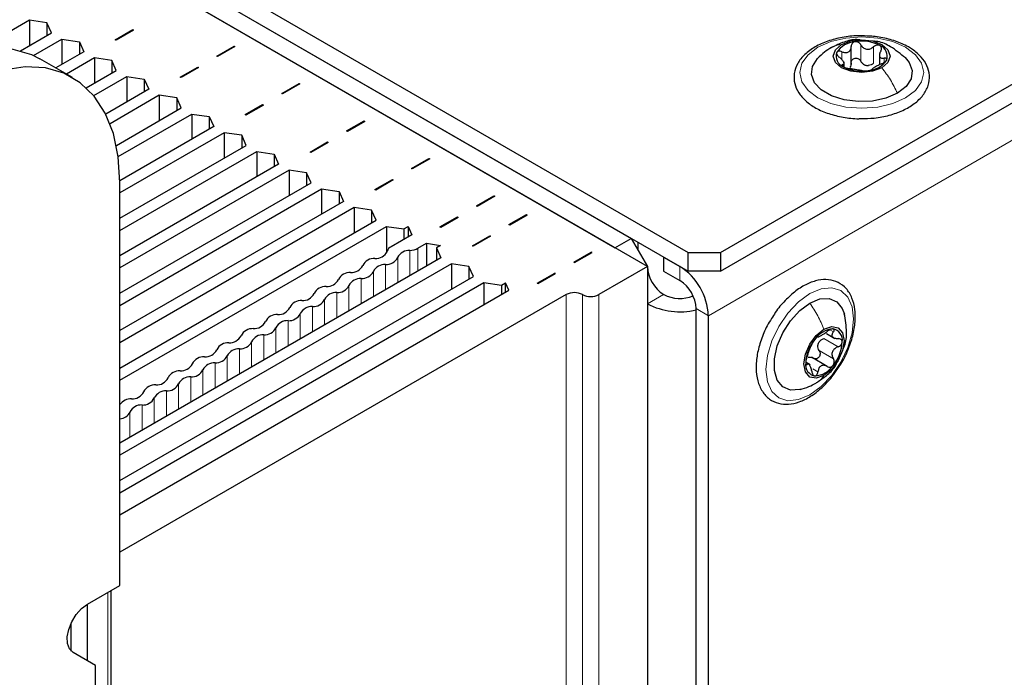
# Paper-space layout 'Blatt2' of a CAD drawing. Header units: millimetres. Extents: x 5 to 418, y 2 to 292.
# Tile 118 of 124: x 318 to 332, y 208 to 217. Entities that reach past the tile are written whole.
import ezdxf

# ---------------------------------------------------------------- set-up
doc = ezdxf.new("R2010")
doc.units = ezdxf.units.MM

psp = doc.layouts.new('Blatt2')

# ---------------------------------------------------------------- linework, layer by layer
at = {"color": 7, "linetype": 'Continuous', "lineweight": 25}
for p, q in [((269.906, 247.172), (327.889, 213.699)), ((269.906, 246.899), (327.889, 213.427)), ((327.3, 213.495), (270.024, 246.559)), ((270.731, 246.423), (327.064, 213.903)), ((270.495, 246.287), (326.828, 213.767)), ((328.36, 213.699), (347.499, 224.748)), ((328.36, 213.427), (347.499, 224.475)), ((318.325, 217.07), (317.585, 216.643)), ((318.579, 217.032), (318.325, 217.07)), ((318.325, 217.07), (318.325, 216.703)), ((318.644, 216.886), (318.579, 217.032)), ((318.579, 217.032), (318.579, 216.849)), ((319.572, 216.789), (319.825, 216.936)), ((319.837, 216.929), (319.583, 216.782)), ((319.825, 216.936), (319.837, 216.929)), ((319.825, 216.936), (319.825, 216.922)), ((318.195, 216.627), (318.644, 216.886)), ((318.384, 216.56), (318.797, 216.798)), ((318.797, 216.798), (319.05, 216.76)), ((318.797, 216.798), (318.797, 216.43)), ((319.583, 216.782), (319.572, 216.789)), ((319.05, 216.76), (319.115, 216.614)), ((319.05, 216.76), (319.05, 216.577)), ((321.045, 216.551), (321.298, 216.697)), ((321.31, 216.691), (321.057, 216.544)), ((321.298, 216.697), (321.31, 216.691)), ((321.298, 216.684), (321.298, 216.697)), ((330.258, 216.427), (330.258, 216.691)), ((318.949, 216.24), (318.477, 216.512)), ((319.115, 216.614), (318.708, 216.379)), ((319.268, 216.526), (318.861, 216.29)), ((319.522, 216.488), (319.268, 216.526)), ((319.268, 216.526), (319.268, 216.158)), ((319.586, 216.342), (319.522, 216.488)), ((319.522, 216.488), (319.522, 216.305)), ((321.057, 216.544), (321.045, 216.551)), ((330.667, 216.587), (330.667, 216.424)), ((319.151, 216.091), (319.586, 216.342)), ((320.514, 216.245), (320.768, 216.391)), ((320.78, 216.384), (320.526, 216.238)), ((320.768, 216.391), (320.78, 216.384)), ((320.768, 216.378), (320.768, 216.391)), ((330.155, 216.399), (330.155, 216.467)), ((319.259, 215.976), (319.74, 216.254)), ((319.74, 216.254), (319.993, 216.216)), ((319.74, 216.254), (319.74, 215.886)), ((319.993, 216.216), (320.058, 216.07)), ((319.993, 216.216), (319.993, 216.032)), ((320.526, 216.238), (320.514, 216.245)), ((320.058, 216.07), (319.433, 215.709)), ((321.988, 216.007), (322.241, 216.153)), ((322.253, 216.146), (321.999, 216)), ((322.241, 216.153), (322.253, 216.146)), ((322.241, 216.153), (322.241, 216.14)), ((320.211, 215.981), (319.495, 215.568)), ((320.464, 215.944), (320.211, 215.981)), ((320.211, 215.981), (320.211, 215.614)), ((320.529, 215.798), (320.464, 215.944)), ((320.464, 215.944), (320.464, 215.76)), ((321.999, 216), (321.988, 216.007)), ((319.587, 215.254), (320.529, 215.798)), ((321.457, 215.701), (321.711, 215.847)), ((321.722, 215.84), (321.469, 215.694)), ((321.711, 215.847), (321.722, 215.84)), ((321.711, 215.847), (321.711, 215.833)), ((319.615, 215.093), (320.682, 215.709)), ((320.682, 215.709), (320.936, 215.672)), ((320.682, 215.709), (320.682, 215.342)), ((320.936, 215.672), (321.001, 215.526)), ((320.936, 215.672), (320.936, 215.488)), ((321.469, 215.694), (321.457, 215.701)), ((321.001, 215.526), (319.639, 214.74)), ((322.93, 215.463), (323.184, 215.609)), ((323.196, 215.602), (322.942, 215.456)), ((323.184, 215.609), (323.196, 215.602)), ((323.184, 215.595), (323.184, 215.609)), ((321.154, 215.437), (319.639, 214.563)), ((321.407, 215.4), (321.154, 215.437)), ((321.154, 215.437), (321.154, 215.07)), ((321.472, 215.253), (321.407, 215.4)), ((321.407, 215.4), (321.407, 215.216)), ((322.942, 215.456), (322.93, 215.463)), ((319.639, 214.195), (321.472, 215.253)), ((322.4, 215.156), (322.653, 215.303)), ((322.665, 215.296), (322.412, 215.15)), ((322.653, 215.303), (322.665, 215.296)), ((322.653, 215.289), (322.653, 215.303)), ((319.639, 214.019), (321.625, 215.165)), ((321.625, 215.165), (321.879, 215.128)), ((321.625, 215.165), (321.625, 214.798)), ((321.879, 215.128), (321.943, 214.981)), ((321.879, 215.128), (321.879, 214.944)), ((322.412, 215.15), (322.4, 215.156)), ((323.873, 214.918), (324.127, 215.065)), ((324.138, 215.058), (323.885, 214.912)), ((324.127, 215.065), (324.138, 215.058)), ((324.127, 215.065), (324.127, 215.051)), ((321.943, 214.981), (319.639, 213.651)), ((323.885, 214.912), (323.873, 214.918)), ((322.097, 214.893), (319.639, 213.474)), ((322.35, 214.855), (322.097, 214.893)), ((322.097, 214.893), (322.097, 214.525)), ((322.415, 214.709), (322.35, 214.855)), ((322.35, 214.855), (322.35, 214.672)), ((319.639, 208.862), (319.639, 214.714)), ((319.639, 213.107), (322.415, 214.709)), ((319.639, 212.93), (322.568, 214.621)), ((322.568, 214.621), (322.821, 214.583)), ((322.568, 214.621), (322.568, 214.253)), ((323.343, 214.612), (323.596, 214.758)), ((323.608, 214.752), (323.355, 214.605)), ((323.596, 214.758), (323.608, 214.752)), ((323.596, 214.758), (323.596, 214.745)), ((322.821, 214.583), (322.886, 214.437)), ((322.821, 214.583), (322.821, 214.4)), ((323.355, 214.605), (323.343, 214.612)), ((324.816, 214.374), (325.069, 214.52)), ((325.081, 214.514), (324.828, 214.367)), ((325.069, 214.52), (325.081, 214.514)), ((325.069, 214.507), (325.069, 214.52)), ((322.886, 214.437), (319.639, 212.563)), ((323.039, 214.349), (319.639, 212.386)), ((323.293, 214.311), (323.039, 214.349)), ((323.039, 214.349), (323.039, 213.981)), ((324.828, 214.367), (324.816, 214.374)), ((323.358, 214.165), (323.293, 214.311)), ((323.293, 214.311), (323.293, 214.127)), ((324.286, 214.068), (324.539, 214.214)), ((324.551, 214.207), (324.297, 214.061)), ((324.539, 214.214), (324.551, 214.207)), ((324.539, 214.201), (324.539, 214.214)), ((325.287, 214.102), (325.541, 214.248)), ((325.553, 214.241), (325.299, 214.095)), ((325.541, 214.248), (325.553, 214.241)), ((325.541, 214.235), (325.541, 214.248)), ((319.639, 212.018), (323.358, 214.165)), ((319.639, 211.842), (323.511, 214.076)), ((323.511, 214.076), (323.764, 214.039)), ((323.511, 214.076), (323.511, 213.693)), ((323.764, 214.039), (323.823, 214.073)), ((323.823, 214.073), (323.878, 213.955)), ((323.823, 214.073), (323.823, 213.923)), ((324.297, 214.061), (324.286, 214.068)), ((325.299, 214.095), (325.287, 214.102)), ((323.878, 213.955), (323.578, 213.782)), ((323.764, 214.039), (323.764, 213.889)), ((324.757, 213.796), (325.01, 213.942)), ((325.022, 213.935), (324.769, 213.789)), ((325.01, 213.942), (325.022, 213.935)), ((325.01, 213.928), (325.01, 213.942)), ((326.828, 213.767), (327.064, 213.903)), ((327.064, 213.903), (327.3, 213.495)), ((323.967, 213.762), (324.09, 213.832)), ((324.09, 213.832), (324.295, 213.801)), ((324.09, 213.832), (324.09, 213.499)), ((324.295, 213.801), (324.236, 213.767)), ((324.236, 213.767), (324.3, 213.621)), ((324.236, 213.767), (324.236, 213.583)), ((324.769, 213.789), (324.757, 213.796)), ((327.158, 213.849), (327.158, 213.74)), ((324.3, 213.621), (319.639, 210.93)), ((326.23, 213.558), (326.484, 213.704)), ((326.242, 213.551), (326.495, 213.697)), ((326.495, 213.697), (326.484, 213.704)), ((326.484, 213.704), (326.484, 213.69)), ((327.535, 213.631), (327.535, 213.427)), ((327.535, 213.631), (327.771, 213.495)), ((327.889, 213.699), (328.36, 213.699)), ((327.889, 213.427), (327.889, 213.699)), ((328.36, 213.699), (328.36, 213.427)), ((324.454, 213.532), (319.639, 210.753)), ((324.707, 213.495), (324.454, 213.532)), ((324.454, 213.532), (324.454, 213.165)), ((324.772, 213.348), (324.707, 213.495)), ((324.707, 213.495), (324.707, 213.311)), ((326.23, 213.558), (326.242, 213.551)), ((327.3, 213.495), (326.593, 213.087)), ((327.3, 213.495), (327.3, 132.113)), ((319.639, 210.386), (324.772, 213.348)), ((325.7, 213.252), (325.953, 213.398)), ((325.712, 213.245), (325.965, 213.391)), ((325.965, 213.391), (325.953, 213.398)), ((325.953, 213.398), (325.953, 213.384)), ((327.535, 213.427), (327.771, 213.291)), ((328.36, 213.427), (327.889, 213.427)), ((319.639, 210.209), (324.925, 213.26)), ((324.925, 213.26), (325.178, 213.223)), ((324.925, 213.26), (324.925, 212.94)), ((325.178, 213.223), (325.237, 213.257)), ((325.178, 213.223), (325.178, 213.087)), ((325.287, 213.149), (325.237, 213.257)), ((325.237, 213.121), (325.237, 213.257)), ((325.7, 213.252), (325.712, 213.245)), ((319.639, 209.889), (325.287, 213.149)), ((326.121, 213.087), (319.639, 209.345)), ((328.007, 188.114), (328.007, 212.882)), ((328.184, 188.012), (328.184, 212.78)), ((329.898, 212.522), (330.023, 212.45)), ((329.663, 212.065), (329.604, 212.099)), ((329.909, 212.043), (329.681, 212.175)), ((319.168, 208.589), (319.639, 208.862)), ((319.511, 127.521), (319.511, 208.788)), ((319.168, 207.768), (319.168, 208.589)), ((318.932, 207.909), (318.932, 208.317)), ((319.286, 207.7), (318.96, 207.888)), ((319.286, 128.111), (319.286, 207.7))]:
    psp.add_line(p, q, dxfattribs=at)
at = {"color": 7, "linetype": 'Continuous', "lineweight": 18}
for p, q in [((328.184, 212.78), (346.792, 223.523)), ((330.399, 216.476), (330.399, 216.714)), ((330.584, 216.447), (330.584, 216.686)), ((330.123, 216.497), (330.123, 216.614)), ((330.736, 216.458), (330.736, 216.52)), ((330.135, 216.404), (330.135, 216.427)), ((323.967, 213.762), (323.967, 213.428)), ((323.673, 213.626), (323.673, 213.258)), ((323.849, 213.728), (323.849, 213.36)), ((323.496, 213.523), (323.496, 213.156)), ((327.771, 213.291), (327.771, 213.495)), ((323.319, 213.421), (323.319, 213.054)), ((322.965, 213.217), (322.965, 212.85)), ((323.142, 213.319), (323.142, 212.952)), ((322.789, 213.115), (322.789, 212.748)), ((326.121, 131.705), (326.121, 213.087)), ((326.357, 213.087), (326.357, 131.705)), ((326.593, 213.087), (326.593, 131.705)), ((327.535, 213.086), (327.3, 212.95)), ((322.435, 212.911), (322.435, 212.544)), ((322.612, 213.013), (322.612, 212.646)), ((327.3, 96.321), (327.3, 212.95)), ((322.258, 212.809), (322.258, 212.442)), ((328.007, 212.882), (328.184, 212.78)), ((322.082, 212.707), (322.082, 212.34)), ((321.728, 212.503), (321.728, 212.136)), ((321.905, 212.605), (321.905, 212.238)), ((329.946, 212.574), (330, 212.543)), ((321.551, 212.401), (321.551, 212.034)), ((329.861, 212.447), (330.067, 212.328)), ((321.198, 212.197), (321.198, 211.829)), ((321.374, 212.299), (321.374, 211.931)), ((329.793, 212.273), (330, 212.154)), ((321.021, 212.095), (321.021, 211.727)), ((329.599, 212.08), (329.618, 212.069)), ((320.844, 211.993), (320.844, 211.625)), ((329.701, 212.007), (329.775, 211.965)), ((320.491, 211.789), (320.491, 211.421)), ((320.667, 211.891), (320.667, 211.523)), ((320.314, 211.687), (320.314, 211.319)), ((319.96, 211.482), (319.96, 211.115)), ((320.137, 211.584), (320.137, 211.217)), ((319.783, 211.38), (319.783, 211.013)), ((319.463, 127.453), (319.463, 208.76))]:
    psp.add_line(p, q, dxfattribs=at)
at = {"color": 7, "linetype": 'Continuous', "lineweight": 18, "flags": 128}
for points in [[(331.047, 215.944), (330.861, 215.861), (330.644, 215.81), (330.411, 215.792), (330.178, 215.81), (329.961, 215.861), (329.775, 215.944), (329.632, 216.052), (329.542, 216.177), (329.511, 216.311), (329.542, 216.446), (329.632, 216.571), (329.775, 216.679), (329.961, 216.761), (330.178, 216.813), (330.411, 216.831), (330.644, 216.813), (330.861, 216.761), (331.047, 216.679), (331.19, 216.571), (331.28, 216.446), (331.311, 216.311), (331.28, 216.177), (331.19, 216.052), (331.047, 215.944)], [(329.657, 211.63), (329.492, 211.56), (329.339, 211.545), (329.207, 211.586), (329.106, 211.679), (329.042, 211.82), (329.02, 211.998), (329.042, 212.2), (329.106, 212.414), (329.207, 212.625), (329.339, 212.818), (329.492, 212.98), (329.657, 213.1), (329.821, 213.17), (329.975, 213.185), (330.107, 213.145), (330.208, 213.051), (330.271, 212.91), (330.293, 212.732), (330.271, 212.53), (330.208, 212.316), (330.107, 212.105), (329.975, 211.912), (329.821, 211.75), (329.657, 211.63)]]:
    psp.add_lwpolyline(points, dxfattribs=at)
at = {"color": 7, "linetype": 'Continuous', "lineweight": 25, "flags": 128}
for points in [[(330.119, 216.718), (330.253, 216.77), (330.411, 216.788), (330.569, 216.77), (330.703, 216.718), (330.792, 216.641), (330.823, 216.55), (330.792, 216.458), (330.703, 216.381)], [(316.811, 216.347), (317.146, 216.513), (317.475, 216.62), (317.79, 216.666), (318.085, 216.65), (318.354, 216.573), (318.477, 216.512)], [(330.703, 216.381), (330.569, 216.33), (330.411, 216.311), (330.253, 216.33), (330.119, 216.381), (330.03, 216.458), (329.998, 216.55), (330.03, 216.641), (330.119, 216.718)], [(330.93, 216.012), (330.762, 215.94), (330.567, 215.898), (330.359, 215.889), (330.155, 215.915), (329.972, 215.973), (329.824, 216.058), (329.724, 216.163), (329.68, 216.281), (329.694, 216.401), (329.767, 216.514), (329.772, 216.519)], [(331.041, 216.528), (331.098, 216.459), (331.142, 216.342), (331.128, 216.221), (331.055, 216.109), (330.93, 216.012)], [(319.639, 214.714), (319.615, 215.087), (319.544, 215.425), (319.426, 215.721), (319.265, 215.969), (319.064, 216.164), (318.826, 216.301), (318.557, 216.378), (318.262, 216.394), (317.946, 216.348), (317.618, 216.241), (317.282, 216.075)], [(329.521, 211.709), (329.511, 211.706), (329.376, 211.7), (329.265, 211.747), (329.185, 211.844), (329.143, 211.984), (329.143, 212.154), (329.185, 212.342), (329.265, 212.531), (329.376, 212.707), (329.511, 212.855), (329.657, 212.964)], [(329.657, 212.964), (329.803, 213.024), (329.937, 213.031), (330.049, 212.983), (330.128, 212.886), (330.159, 212.804)], [(329.863, 212.583), (329.975, 212.622), (330.069, 212.603), (330.132, 212.531), (330.155, 212.414), (330.132, 212.273), (330.069, 212.127), (329.975, 211.999), (329.863, 211.909)], [(329.863, 211.909), (329.751, 211.87), (329.657, 211.889), (329.593, 211.962), (329.571, 212.078), (329.593, 212.219), (329.657, 212.365), (329.751, 212.493), (329.863, 212.583)], [(318.96, 207.888), (318.908, 207.939), (318.879, 208.016), (318.875, 208.113), (318.896, 208.222), (318.94, 208.334), (319.004, 208.438), (319.082, 208.525), (319.168, 208.589)]]:
    psp.add_lwpolyline(points, dxfattribs=at)
at = {"color": 7, "linetype": 'Continuous', "lineweight": 25}
for centre, radius, start, end in [((330.412, 216.191), 0.576, 62.6428, 99.7711), ((330.334, 216.417), 0.342, 93.4335, 146.5611), ((330.618, 216.548), 0.165, 340.539, 69.2579), ((330.204, 216.551), 0.165, 160.539, 249.2579), ((330.488, 216.682), 0.342, 273.4335, 326.5611), ((330.41, 216.908), 0.576, 242.6428, 279.7711), ((330.514, 216.623), 0.211, 254.2708, 268.1431), ((323.629, 213.678), 0.116, 116.2673, 162.1035), ((323.831, 214.012), 0.285, 273.626, 298.4869), ((323.353, 213.798), 0.187, 266.8684, 333.1263), ((323.506, 213.71), 0.187, 266.8684, 333.1263), ((323.839, 213.541), 0.187, 86.8684, 153.1263), ((322.999, 213.594), 0.187, 266.8684, 333.1263), ((323.332, 213.425), 0.187, 86.8684, 153.1263), ((323.486, 213.337), 0.187, 86.8684, 153.1263), ((327.811, 213.518), 0.512, 182.6055, 237.3945), ((327.288, 212.74), 0.896, 2.6055, 57.3945), ((322.979, 213.221), 0.187, 86.8684, 153.1263), ((323.152, 213.506), 0.187, 266.8684, 333.1263), ((322.625, 213.017), 0.187, 86.8684, 153.1263), ((322.646, 213.39), 0.187, 266.8684, 333.1263), ((322.799, 213.302), 0.187, 266.8684, 333.1263), ((323.132, 213.133), 0.187, 86.8684, 153.1263), ((327.495, 212.859), 0.512, 2.6055, 57.3945), ((322.292, 213.186), 0.187, 266.8684, 333.1263), ((322.778, 212.929), 0.187, 86.8684, 153.1263), ((326.239, 212.859), 0.256, 62.6097, 117.3903), ((326.475, 213.314), 0.256, 242.6097, 297.3903), ((327.773, 213.551), 0.521, 242.9105, 291.4169), ((322.272, 212.813), 0.187, 86.8684, 153.1263), ((322.425, 212.725), 0.187, 86.8684, 153.1263), ((322.445, 213.098), 0.187, 266.8684, 333.1263), ((327.773, 213.867), 1.031, 242.7011, 283.1322), ((321.918, 212.609), 0.187, 86.8684, 153.1263), ((321.939, 212.982), 0.187, 266.8684, 333.1263), ((322.092, 212.894), 0.187, 266.8684, 333.1263), ((321.585, 212.778), 0.187, 266.8684, 333.1263), ((322.071, 212.521), 0.187, 86.8684, 153.1263), ((321.231, 212.574), 0.187, 266.8684, 333.1263), ((321.565, 212.405), 0.187, 86.8684, 153.1263), ((321.718, 212.316), 0.187, 86.8684, 153.1263), ((321.738, 212.689), 0.187, 266.8684, 333.1263), ((330.016, 212.246), 0.342, 93.4295, 146.5651), ((329.965, 212.426), 0.165, 350.7481, 79.4532), ((321.211, 212.201), 0.187, 86.8684, 153.1263), ((321.385, 212.485), 0.187, 266.8684, 333.1263), ((330.173, 212.066), 0.576, 140.2279, 177.3607), ((329.977, 212.298), 0.211, 151.8573, 165.7314), ((329.553, 212.426), 0.576, 320.2279, 357.3607), ((320.878, 212.37), 0.187, 266.8684, 333.1263), ((321.031, 212.281), 0.187, 266.8684, 333.1263), ((321.364, 212.112), 0.187, 86.8684, 153.1263), ((320.524, 212.166), 0.187, 266.8684, 333.1263), ((320.857, 211.997), 0.187, 86.8684, 153.1263), ((321.011, 211.908), 0.187, 86.8684, 153.1263), ((329.761, 212.066), 0.165, 170.7481, 259.4532), ((329.71, 212.246), 0.342, 273.4295, 326.5651), ((320.504, 211.793), 0.187, 86.8684, 153.1263), ((320.678, 212.077), 0.187, 266.8684, 333.1263), ((320.15, 211.589), 0.187, 86.8684, 153.1263), ((320.171, 211.961), 0.187, 266.8684, 333.1263), ((320.324, 211.873), 0.187, 266.8684, 333.1263), ((320.657, 211.704), 0.187, 86.8684, 153.1263), ((319.817, 211.757), 0.187, 266.8684, 333.1263), ((320.304, 211.5), 0.187, 86.8684, 153.1263), ((319.802, 211.365), 0.206, 88.7093, 142.2853), ((319.95, 211.296), 0.187, 86.8684, 153.1263), ((319.97, 211.669), 0.187, 266.8684, 333.1263), ((319.635, 211.445), 0.162, 271.7116, 336.6436)]:
    psp.add_arc(centre, radius, start, end, dxfattribs=at)
for points, knots in [([(330.486, 216.841), (330.442, 216.843), (330.322, 216.85), (330.126, 216.826), (329.915, 216.772), (329.729, 216.688), (329.578, 216.579), (329.473, 216.447), (329.422, 216.3), (329.43, 216.152), (329.489, 216.016), (329.595, 215.894), (329.742, 215.791), (329.928, 215.71), (330.14, 215.66), (330.301, 215.638), (330.386, 215.642), (330.395, 215.642)], [0, 0, 0, 0, 0.043178, 0.116961, 0.19094, 0.26533, 0.340301, 0.415461, 0.48884, 0.558844, 0.627333, 0.696902, 0.76915, 0.842962, 0.916921, 0.990714, 1, 1, 1, 1]), ([(330.388, 216.785), (330.372, 216.787), (330.294, 216.796), (330.148, 216.758), (330.032, 216.703), (329.971, 216.674)], [0, 0, 0, 0, 0.1144085, 0.5347632, 1, 1, 1, 1]), ([(331.089, 216.683), (331.059, 216.699), (330.971, 216.746), (330.801, 216.802), (330.625, 216.838), (330.517, 216.84), (330.486, 216.841)], [0, 0, 0, 0, 0.180167, 0.52014, 0.85956, 1, 1, 1, 1]), ([(331.046, 216.523), (330.977, 216.581), (330.856, 216.681), (330.69, 216.76), (330.602, 216.765), (330.58, 216.766)], [0, 0, 0, 0, 0.507466, 0.877443, 1, 1, 1, 1]), ([(329.972, 216.675), (329.938, 216.654), (329.866, 216.609), (329.803, 216.549), (329.77, 216.517)], [0, 0, 0, 0, 0.4735862, 1, 1, 1, 1]), ([(330.123, 216.614), (330.115, 216.617), (330.1, 216.623), (330.077, 216.624), (330.058, 216.619), (330.052, 216.61), (330.049, 216.606)], [0, 0, 0, 0, 0.249807, 0.500055, 0.750309, 1, 1, 1, 1]), ([(330.123, 216.614), (330.14, 216.608), (330.166, 216.599), (330.198, 216.601), (330.221, 216.609), (330.238, 216.624), (330.255, 216.651), (330.257, 216.676), (330.258, 216.692)], [0, 0, 0, 0, 0.249168, 0.374303, 0.498903, 0.623987, 0.749746, 1, 1, 1, 1]), ([(330.314, 216.759), (330.306, 216.757), (330.289, 216.752), (330.271, 216.736), (330.26, 216.716), (330.259, 216.7), (330.258, 216.692)], [0, 0, 0, 0, 0.250033, 0.499632, 0.749228, 1, 1, 1, 1]), ([(330.399, 216.714), (330.395, 216.721), (330.386, 216.735), (330.365, 216.751), (330.34, 216.76), (330.323, 216.759), (330.314, 216.759)], [0, 0, 0, 0, 0.249815, 0.499908, 0.75012, 1, 1, 1, 1]), ([(330.395, 215.642), (330.462, 215.643), (330.605, 215.645), (330.815, 215.687), (331.013, 215.757), (331.181, 215.856), (331.308, 215.978), (331.384, 216.12), (331.403, 216.269), (331.365, 216.412), (331.28, 216.54), (331.18, 216.628), (331.108, 216.671), (331.089, 216.683)], [0, 0, 0, 0, 0.086679, 0.18602, 0.285774, 0.386232, 0.487425, 0.587594, 0.683756, 0.776289, 0.868666, 0.964239, 1, 1, 1, 1]), ([(330.399, 216.714), (330.409, 216.699), (330.423, 216.677), (330.454, 216.658), (330.48, 216.649), (330.508, 216.649), (330.545, 216.658), (330.568, 216.675), (330.584, 216.686)], [0, 0, 0, 0, 0.2491995, 0.3743362, 0.4989302, 0.6240074, 0.7497593, 1, 1, 1, 1]), ([(330.676, 216.703), (330.669, 216.706), (330.656, 216.711), (330.63, 216.71), (330.605, 216.701), (330.591, 216.691), (330.584, 216.686)], [0, 0, 0, 0, 0.249991, 0.499611, 0.749127, 1, 1, 1, 1]), ([(330.687, 216.626), (330.68, 216.61), (330.668, 216.587), (330.667, 216.558), (330.671, 216.54), (330.681, 216.527), (330.701, 216.516), (330.722, 216.518), (330.736, 216.52)], [0, 0, 0, 0, 0.249201, 0.374338, 0.498932, 0.624008, 0.74976, 1, 1, 1, 1]), ([(330.687, 216.626), (330.69, 216.633), (330.698, 216.648), (330.699, 216.67), (330.693, 216.69), (330.682, 216.698), (330.676, 216.703)], [0, 0, 0, 0, 0.249852, 0.499902, 0.750115, 1, 1, 1, 1]), ([(330.049, 216.606), (330.047, 216.6), (330.045, 216.589), (330.052, 216.57), (330.066, 216.55), (330.079, 216.539), (330.086, 216.533)], [0, 0, 0, 0, 0.249857, 0.499466, 0.749011, 1, 1, 1, 1]), ([(330.135, 216.427), (330.142, 216.429), (330.154, 216.432), (330.155, 216.445), (330.151, 216.459), (330.141, 216.476), (330.121, 216.502), (330.1, 216.521), (330.086, 216.533)], [0, 0, 0, 0, 0.249201, 0.374338, 0.498932, 0.624008, 0.74976, 1, 1, 1, 1]), ([(330.258, 216.454), (330.259, 216.462), (330.26, 216.477), (330.271, 216.498), (330.289, 216.514), (330.313, 216.522), (330.34, 216.522), (330.365, 216.513), (330.386, 216.497), (330.395, 216.483), (330.399, 216.476)], [0, 0, 0, 0, 0.125193, 0.249438, 0.374279, 0.499024, 0.623869, 0.749369, 0.87443, 1, 1, 1, 1]), ([(330.456, 216.42), (330.444, 216.427), (330.42, 216.441), (330.406, 216.464), (330.399, 216.476)], [0, 0, 0, 0, 0.498457, 1, 1, 1, 1]), ([(330.699, 216.438), (330.706, 216.442), (330.722, 216.449), (330.745, 216.463), (330.764, 216.478), (330.77, 216.488), (330.773, 216.494)], [0, 0, 0, 0, 0.249807, 0.500055, 0.750309, 1, 1, 1, 1]), ([(330.773, 216.494), (330.775, 216.498), (330.777, 216.508), (330.77, 216.517), (330.756, 216.522), (330.743, 216.52), (330.736, 216.52)], [0, 0, 0, 0, 0.249857, 0.499466, 0.749011, 1, 1, 1, 1]), ([(330.135, 216.427), (330.131, 216.426), (330.124, 216.424), (330.123, 216.417), (330.129, 216.407), (330.14, 216.4), (330.146, 216.396)], [0, 0, 0, 0, 0.249852, 0.499902, 0.750115, 1, 1, 1, 1]), ([(330.146, 216.396), (330.153, 216.393), (330.166, 216.386), (330.192, 216.377), (330.217, 216.37), (330.231, 216.368), (330.238, 216.367)], [0, 0, 0, 0, 0.2499907, 0.4996106, 0.7491271, 1, 1, 1, 1]), ([(330.258, 216.454), (330.258, 216.441), (330.257, 216.416), (330.243, 216.396), (330.237, 216.386)], [0, 0, 0, 0, 0.50155, 1, 1, 1, 1]), ([(330.423, 216.338), (330.413, 216.34), (330.399, 216.342), (330.368, 216.346), (330.342, 216.349), (330.314, 216.354), (330.277, 216.361), (330.254, 216.364), (330.238, 216.367)], [0, 0, 0, 0, 0.2491995, 0.3743362, 0.4989302, 0.6240074, 0.7497593, 1, 1, 1, 1]), ([(330.423, 216.338), (330.427, 216.338), (330.436, 216.337), (330.457, 216.336), (330.482, 216.337), (330.499, 216.339), (330.508, 216.34)], [0, 0, 0, 0, 0.249815, 0.499908, 0.75012, 1, 1, 1, 1]), ([(330.584, 216.447), (330.572, 216.439), (330.549, 216.421), (330.521, 216.415), (330.507, 216.412)], [0, 0, 0, 0, 0.501552, 1, 1, 1, 1]), ([(330.508, 216.34), (330.516, 216.342), (330.533, 216.345), (330.551, 216.351), (330.562, 216.356), (330.563, 216.359), (330.564, 216.36)], [0, 0, 0, 0, 0.250033, 0.4996315, 0.7492277, 1, 1, 1, 1]), ([(330.699, 216.438), (330.682, 216.431), (330.656, 216.419), (330.624, 216.402), (330.601, 216.39), (330.584, 216.379), (330.567, 216.368), (330.565, 216.363), (330.564, 216.36)], [0, 0, 0, 0, 0.249168, 0.374303, 0.498903, 0.623987, 0.749746, 1, 1, 1, 1]), ([(330.318, 212.767), (330.316, 212.8), (330.313, 212.897), (330.276, 213.041), (330.193, 213.179), (330.073, 213.27), (329.931, 213.31), (329.778, 213.301), (329.617, 213.245), (329.452, 213.145), (329.296, 213.003), (329.175, 212.863), (329.12, 212.767), (329.102, 212.737)], [0, 0, 0, 0, 0.0544041, 0.1579671, 0.2608831, 0.3597272, 0.4547973, 0.5496523, 0.6477559, 0.7489892, 0.8512055, 0.9532318, 1, 1, 1, 1]), ([(330.062, 212.011), (330.077, 212.032), (330.137, 212.115), (330.215, 212.279), (330.287, 212.488), (330.315, 212.653), (330.317, 212.742), (330.318, 212.767)], [0, 0, 0, 0, 0.095038, 0.362078, 0.62963, 0.898368, 1, 1, 1, 1]), ([(330.131, 212.274), (330.142, 212.297), (330.183, 212.379), (330.2, 212.566), (330.173, 212.72), (330.158, 212.809)], [0, 0, 0, 0, 0.140225, 0.50273, 1, 1, 1, 1]), ([(329.102, 212.737), (329.08, 212.703), (329.017, 212.604), (328.945, 212.425), (328.888, 212.216), (328.871, 212.014), (328.895, 211.831), (328.96, 211.676), (329.065, 211.563), (329.199, 211.5), (329.348, 211.488), (329.506, 211.522), (329.67, 211.603), (329.831, 211.727), (329.966, 211.866), (330.035, 211.97), (330.062, 212.011)], [0, 0, 0, 0, 0.041496, 0.118275, 0.195273, 0.272719, 0.350773, 0.428908, 0.504972, 0.577547, 0.64876, 0.721371, 0.796749, 0.873608, 0.950543, 1, 1, 1, 1]), ([(329.775, 212.473), (329.774, 212.473), (329.771, 212.474), (329.761, 212.467), (329.747, 212.454), (329.736, 212.441), (329.73, 212.435)], [0, 0, 0, 0, 0.249807, 0.500055, 0.750309, 1, 1, 1, 1]), ([(329.775, 212.473), (329.779, 212.472), (329.783, 212.472), (329.802, 212.481), (329.819, 212.491), (329.841, 212.504), (329.873, 212.523), (329.895, 212.54), (329.91, 212.551)], [0, 0, 0, 0, 0.249168, 0.374303, 0.498903, 0.623987, 0.749746, 1, 1, 1, 1]), ([(329.996, 212.588), (329.99, 212.588), (329.978, 212.587), (329.954, 212.579), (329.931, 212.566), (329.917, 212.556), (329.91, 212.551)], [0, 0, 0, 0, 0.250033, 0.499632, 0.749228, 1, 1, 1, 1]), ([(330, 212.543), (329.992, 212.531), (329.979, 212.514), (329.978, 212.492), (329.984, 212.476), (329.998, 212.463), (330.024, 212.45), (330.05, 212.448), (330.067, 212.447)], [0, 0, 0, 0, 0.249199, 0.374336, 0.49893, 0.624007, 0.749759, 1, 1, 1, 1]), ([(330, 212.543), (330.004, 212.548), (330.011, 212.559), (330.014, 212.573), (330.01, 212.584), (330, 212.587), (329.996, 212.588)], [0, 0, 0, 0, 0.249815, 0.499908, 0.75012, 1, 1, 1, 1]), ([(329.618, 212.188), (329.624, 212.202), (329.632, 212.224), (329.645, 212.259), (329.655, 212.286), (329.665, 212.31), (329.677, 212.339), (329.682, 212.353), (329.686, 212.362)], [0, 0, 0, 0, 0.249201, 0.374338, 0.498932, 0.624008, 0.74976, 1, 1, 1, 1]), ([(329.73, 212.435), (329.725, 212.428), (329.714, 212.414), (329.701, 212.392), (329.691, 212.374), (329.688, 212.366), (329.686, 212.362)], [0, 0, 0, 0, 0.2498571, 0.4994664, 0.7490114, 1, 1, 1, 1]), ([(329.793, 212.273), (329.787, 212.285), (329.773, 212.308), (329.773, 212.336), (329.773, 212.35)], [0, 0, 0, 0, 0.501552, 1, 1, 1, 1]), ([(329.792, 212.398), (329.801, 212.408), (329.821, 212.43), (329.847, 212.441), (329.861, 212.447)], [0, 0, 0, 0, 0.498457, 1, 1, 1, 1]), ([(330.128, 212.399), (330.127, 212.406), (330.125, 212.42), (330.111, 212.435), (330.091, 212.445), (330.075, 212.446), (330.067, 212.447)], [0, 0, 0, 0, 0.249991, 0.499611, 0.749127, 1, 1, 1, 1]), ([(330.067, 212.328), (330.075, 212.331), (330.091, 212.338), (330.111, 212.356), (330.125, 212.377), (330.127, 212.392), (330.128, 212.399)], [0, 0, 0, 0, 0.249852, 0.499902, 0.750115, 1, 1, 1, 1]), ([(329.618, 212.188), (329.616, 212.181), (329.611, 212.168), (329.604, 212.143), (329.599, 212.116), (329.598, 212.101), (329.598, 212.093)], [0, 0, 0, 0, 0.249852, 0.499902, 0.750115, 1, 1, 1, 1]), ([(329.793, 212.273), (329.797, 212.265), (329.805, 212.251), (329.808, 212.225), (329.803, 212.199), (329.791, 212.176), (329.771, 212.159), (329.748, 212.151), (329.725, 212.151), (329.711, 212.158), (329.704, 212.162)], [0, 0, 0, 0, 0.125221, 0.249481, 0.374324, 0.499061, 0.623895, 0.749387, 0.87444, 1, 1, 1, 1]), ([(330.067, 212.328), (330.05, 212.32), (330.024, 212.308), (329.998, 212.281), (329.984, 212.257), (329.978, 212.23), (329.979, 212.193), (329.992, 212.169), (330, 212.154)], [0, 0, 0, 0, 0.249201, 0.3743378, 0.4989316, 0.6240084, 0.74976, 1, 1, 1, 1]), ([(329.598, 212.093), (329.598, 212.086), (329.599, 212.073), (329.604, 212.063), (329.611, 212.061), (329.616, 212.066), (329.618, 212.069)], [0, 0, 0, 0, 0.249991, 0.499611, 0.749127, 1, 1, 1, 1]), ([(329.686, 211.973), (329.682, 211.991), (329.677, 212.018), (329.665, 212.048), (329.655, 212.066), (329.645, 212.077), (329.632, 212.082), (329.624, 212.074), (329.618, 212.069)], [0, 0, 0, 0, 0.249199, 0.374336, 0.49893, 0.624007, 0.749759, 1, 1, 1, 1]), ([(329.634, 212.177), (329.646, 212.178), (329.67, 212.18), (329.693, 212.168), (329.704, 212.162)], [0, 0, 0, 0, 0.498459, 1, 1, 1, 1]), ([(329.91, 212.042), (329.895, 212.05), (329.873, 212.06), (329.841, 212.059), (329.82, 212.052), (329.802, 212.036), (329.784, 212.009), (329.779, 211.982), (329.775, 211.965)], [0, 0, 0, 0, 0.249168, 0.374303, 0.498903, 0.623987, 0.749746, 1, 1, 1, 1]), ([(329.781, 211.825), (329.826, 211.857), (329.921, 211.923), (330.016, 212.019), (330.046, 212.087), (330.051, 212.1)], [0, 0, 0, 0, 0.424805, 0.897615, 1, 1, 1, 1]), ([(329.91, 212.042), (329.917, 212.039), (329.931, 212.032), (329.954, 212.032), (329.978, 212.039), (329.99, 212.051), (329.996, 212.057)], [0, 0, 0, 0, 0.249807, 0.500055, 0.750309, 1, 1, 1, 1]), ([(329.996, 212.057), (330, 212.065), (330.01, 212.079), (330.014, 212.106), (330.011, 212.132), (330.004, 212.146), (330, 212.154)], [0, 0, 0, 0, 0.249857, 0.499466, 0.749011, 1, 1, 1, 1]), ([(329.686, 211.973), (329.688, 211.964), (329.691, 211.947), (329.701, 211.925), (329.714, 211.909), (329.725, 211.906), (329.73, 211.904)], [0, 0, 0, 0, 0.249815, 0.499908, 0.75012, 1, 1, 1, 1]), ([(329.73, 211.904), (329.736, 211.905), (329.747, 211.906), (329.761, 211.92), (329.771, 211.94), (329.774, 211.956), (329.775, 211.965)], [0, 0, 0, 0, 0.250033, 0.499632, 0.749228, 1, 1, 1, 1]), ([(329.515, 211.707), (329.558, 211.72), (329.641, 211.744), (329.717, 211.784), (329.752, 211.803)], [0, 0, 0, 0, 0.526409, 1, 1, 1, 1])]:
    psp.add_open_spline(points, degree=3, knots=knots, dxfattribs=at)
at = {"color": 7, "linetype": 'Continuous', "lineweight": 18}
for points, knots in [([(329.974, 216.672), (329.981, 216.677), (330.02, 216.708), (330.074, 216.713), (330.119, 216.718)], [0, 0, 0, 0, 0.162643, 1, 1, 1, 1]), ([(329.75, 211.807), (329.758, 211.81), (329.805, 211.829), (329.837, 211.872), (329.863, 211.909)], [0, 0, 0, 0, 0.1632526, 1, 1, 1, 1])]:
    psp.add_open_spline(points, degree=3, knots=knots, dxfattribs=at)
for points in [[(330.93, 216.012), (330.898, 216.078), (330.834, 216.209), (330.746, 216.324), (330.703, 216.381)], [(329.657, 212.964), (329.698, 212.903), (329.779, 212.783), (329.835, 212.649), (329.863, 212.583)]]:
    psp.add_open_spline(points, degree=3, dxfattribs=at)

doc.saveas('drawing.dxf')
